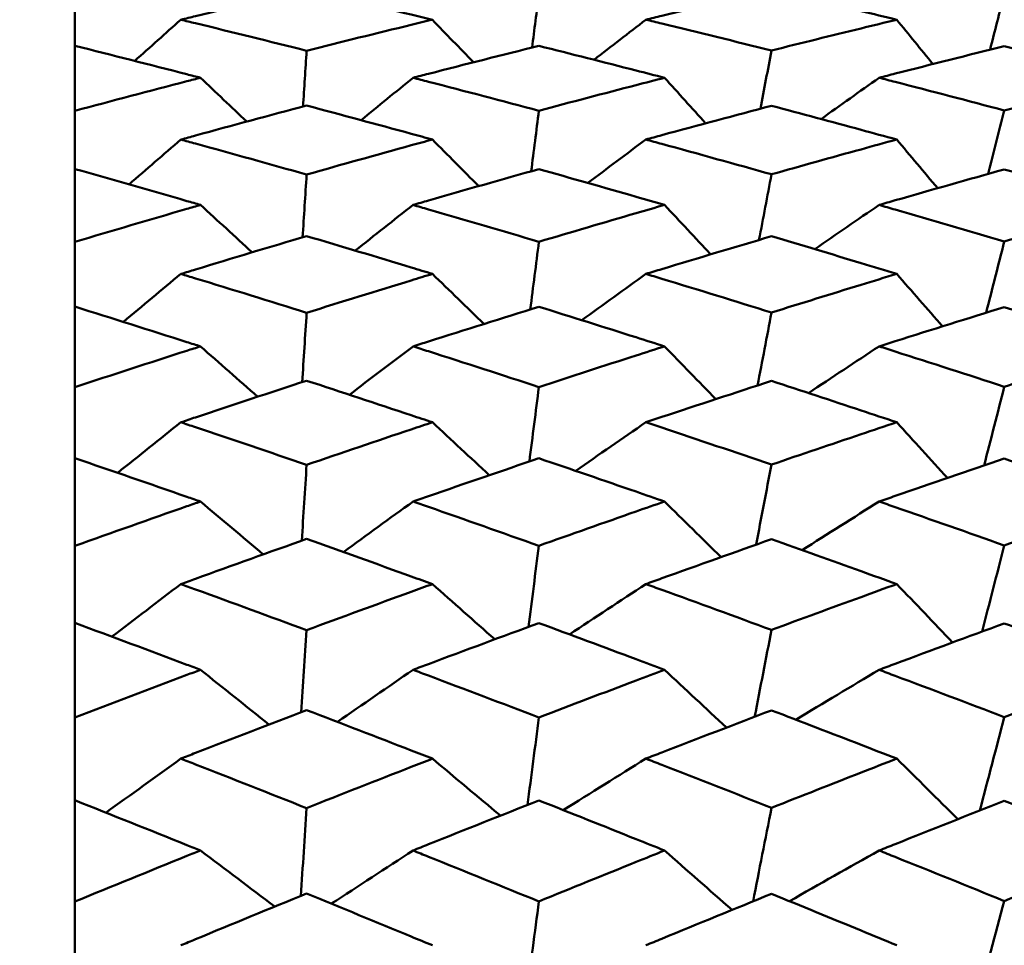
# Model space of a CAD drawing. Header units: millimetres. Extents: x 188 to 1913, y 148 to 2839.
# Tile 66 of 211: x 512.33 to 517.01, y 398.05 to 402.45. Entities that reach past the tile are written whole.
import ezdxf

# ---------------------------------------------------------------- set-up
doc = ezdxf.new("R2010")
doc.units = ezdxf.units.MM
doc.header["$LTSCALE"] = 10
doc.layers.add('Widoczne (ISO)', color=7, linetype='Continuous', lineweight=50)

msp = doc.modelspace()

# ---------------------------------------------------------------- linework, layer by layer
at = {"layer": 'Widoczne (ISO)'}
for p, q in [((512.5895, 402.3297), (512.5895, 402.5745)), ((512.5895, 402.3297), (512.5895, 402.0202)), ((512.5895, 401.7432), (512.5895, 402.0202)), ((512.5895, 401.7432), (512.5895, 401.3963)), ((512.5895, 401.0882), (512.5895, 401.3963)), ((512.5895, 401.0882), (512.5895, 400.7051)), ((512.5895, 400.3671), (512.5895, 400.7051)), ((512.5895, 400.3671), (512.5895, 399.9493)), ((512.5895, 399.5828), (512.5895, 399.9493)), ((512.5895, 399.5828), (512.5895, 399.1321)), ((512.5895, 398.7385), (512.5895, 399.1321)), ((512.5895, 398.7385), (512.5895, 398.2565)), ((512.5895, 397.8374), (512.5895, 398.2565))]:
    msp.add_line(p, q, dxfattribs=at)
msp.add_circle((483.5571, 384.3574), 50, dxfattribs=at)
for points, knots in [([(513.6921, 402.5963), (513.5158, 402.5552), (513.3396, 402.5134), (513.1402, 402.4652), (513.1169, 402.4596), (513.0937, 402.454)], [0.00523804, 0.00523804, 0.00523804, 0.00523804, 0.06606705, 0.06606705, 0.07409033, 0.07409033, 0.07409033, 0.07409033]), ([(514.2903, 402.454), (514.2569, 402.4621), (514.2235, 402.4701), (514.024, 402.5182), (513.8581, 402.5576), (513.6921, 402.5963)], [0.04993807, 0.04993807, 0.04993807, 0.04993807, 0.0614821, 0.0614821, 0.11877783, 0.11877783, 0.11877783, 0.11877783]), ([(515.904, 402.5956), (515.73, 402.5551), (515.556, 402.514), (515.3567, 402.4662), (515.3314, 402.4601), (515.306, 402.454)], [0.01556037, 0.01556037, 0.01556037, 0.01556037, 0.07555527, 0.07555527, 0.08428623, 0.08428623, 0.08428623, 0.08428623]), ([(516.4996, 402.454), (516.4431, 402.4676), (516.3866, 402.4812), (516.1881, 402.5288), (516.046, 402.5624), (515.904, 402.5956)], [0.04208868, 0.04208868, 0.04208868, 0.04208868, 0.06158988, 0.06158988, 0.11059803, 0.11059803, 0.11059803, 0.11059803]), ([(513.0937, 402.454), (513.1169, 402.4483), (513.1401, 402.4427), (513.3396, 402.3941), (513.5158, 402.3505), (513.6921, 402.3063)], [0.05804162, 0.05804162, 0.05804162, 0.05804162, 0.06605559, 0.06605559, 0.12689392, 0.12689392, 0.12689392, 0.12689392]), ([(513.6921, 402.3063), (513.858, 402.348), (514.024, 402.3891), (514.2234, 402.4377), (514.2569, 402.4458), (514.2903, 402.454)], [0.00418374, 0.00418374, 0.00418374, 0.00418374, 0.06147247, 0.06147247, 0.07302352, 0.07302352, 0.07302352, 0.07302352]), ([(515.306, 402.454), (515.3313, 402.4479), (515.3566, 402.4417), (515.5559, 402.3934), (515.73, 402.3506), (515.904, 402.3072)], [0.06686277, 0.06686277, 0.06686277, 0.06686277, 0.07557848, 0.07557848, 0.13558897, 0.13558897, 0.13558897, 0.13558897]), ([(515.904, 402.3072), (516.046, 402.3428), (516.188, 402.3779), (516.3865, 402.4265), (516.443, 402.4403), (516.4996, 402.454)], [0.01259731, 0.01259731, 0.01259731, 0.01259731, 0.06159863, 0.06159863, 0.08110666, 0.08110666, 0.08110666, 0.08110666]), ([(513.1871, 402.1775), (513.1656, 402.1831), (513.144, 402.1887), (512.9448, 402.24), (512.7671, 402.2852), (512.5895, 402.3297)], [0.05393723, 0.05393723, 0.05393723, 0.05393723, 0.06137399, 0.06137399, 0.12273355, 0.12273355, 0.12273355, 0.12273355]), ([(514.7973, 402.3293), (514.6221, 402.2857), (514.447, 402.2414), (514.2474, 402.1902), (514.2229, 402.1839), (514.1984, 402.1775)], [0.01044349, 0.01044349, 0.01044349, 0.01044349, 0.07085106, 0.07085106, 0.07930241, 0.07930241, 0.07930241, 0.07930241]), ([(515.3948, 402.1775), (515.3497, 402.1892), (515.3046, 402.2008), (515.1054, 402.2518), (514.9513, 402.2908), (514.7973, 402.3293)], [0.04598621, 0.04598621, 0.04598621, 0.04598621, 0.06155279, 0.06155279, 0.11473062, 0.11473062, 0.11473062, 0.11473062]), ([(517.0116, 402.328), (516.8386, 402.2851), (516.6656, 402.2415), (516.467, 402.1907), (516.4414, 402.1841), (516.4158, 402.1775)], [0.02053386, 0.02053386, 0.02053386, 0.02053386, 0.08016461, 0.08016461, 0.08898694, 0.08898694, 0.08898694, 0.08898694]), ([(517.6037, 402.1775), (517.5361, 402.195), (517.4684, 402.2124), (517.271, 402.2628), (517.1413, 402.2956), (517.0116, 402.328)], [0.03825175, 0.03825175, 0.03825175, 0.03825175, 0.06160817, 0.06160817, 0.10638617, 0.10638617, 0.10638617, 0.10638617]), ([(512.5895, 402.0202), (512.7671, 402.0678), (512.9448, 402.1146), (513.144, 402.1664), (513.1655, 402.172), (513.1871, 402.1775)], [0, 0, 0, 0, 0.06135239, 0.06135239, 0.06879633, 0.06879633, 0.06879633, 0.06879633]), ([(514.1984, 402.1775), (514.2228, 402.1712), (514.2473, 402.1649), (514.4469, 402.1132), (514.6221, 402.0673), (514.7973, 402.0207)], [0.06241522, 0.06241522, 0.06241522, 0.06241522, 0.0708546, 0.0708546, 0.13127416, 0.13127416, 0.13127416, 0.13127416]), ([(514.7973, 402.0207), (514.9513, 402.0618), (515.1054, 402.1024), (515.3046, 402.1542), (515.3497, 402.1659), (515.3948, 402.1775)], [0.00838421, 0.00838421, 0.00838421, 0.00838421, 0.06155515, 0.06155515, 0.07712864, 0.07712864, 0.07712864, 0.07712864]), ([(516.4158, 402.1775), (516.4413, 402.171), (516.4668, 402.1644), (516.6654, 402.1132), (516.8385, 402.0679), (517.0116, 402.022)], [0.07138254, 0.07138254, 0.07138254, 0.07138254, 0.08018544, 0.08018544, 0.13983561, 0.13983561, 0.13983561, 0.13983561]), ([(517.0116, 402.022), (517.1413, 402.0566), (517.271, 402.0909), (517.4684, 402.1425), (517.5361, 402.16), (517.6037, 402.1775)], [0.01681985, 0.01681985, 0.01681985, 0.01681985, 0.06159108, 0.06159108, 0.08495433, 0.08495433, 0.08495433, 0.08495433]), ([(513.6921, 402.0451), (513.5158, 401.9983), (513.3396, 401.9508), (513.1402, 401.8963), (513.1169, 401.8899), (513.0937, 401.8835)], [0.00523804, 0.00523804, 0.00523804, 0.00523804, 0.06606705, 0.06606705, 0.07409033, 0.07409033, 0.07409033, 0.07409033]), ([(514.2903, 401.8835), (514.2569, 401.8927), (514.2235, 401.9019), (514.024, 401.9563), (513.8581, 402.001), (513.6921, 402.0451)], [0.04993807, 0.04993807, 0.04993807, 0.04993807, 0.0614821, 0.0614821, 0.11877783, 0.11877783, 0.11877783, 0.11877783]), ([(515.904, 402.0442), (515.73, 401.9982), (515.556, 401.9515), (515.3567, 401.8974), (515.3314, 401.8905), (515.306, 401.8835)], [0.01556037, 0.01556037, 0.01556037, 0.01556037, 0.07555527, 0.07555527, 0.08428623, 0.08428623, 0.08428623, 0.08428623]), ([(516.4996, 401.8835), (516.4431, 401.899), (516.3866, 401.9144), (516.1881, 401.9684), (516.046, 402.0065), (515.904, 402.0442)], [0.04208868, 0.04208868, 0.04208868, 0.04208868, 0.06158988, 0.06158988, 0.11059803, 0.11059803, 0.11059803, 0.11059803]), ([(513.0937, 401.8835), (513.1169, 401.8772), (513.1401, 401.8708), (513.3396, 401.8159), (513.5158, 401.7667), (513.6921, 401.7169)], [0.05804162, 0.05804162, 0.05804162, 0.05804162, 0.06605559, 0.06605559, 0.12689392, 0.12689392, 0.12689392, 0.12689392]), ([(513.6921, 401.7169), (513.858, 401.7639), (514.024, 401.8102), (514.2234, 401.8652), (514.2569, 401.8744), (514.2903, 401.8835)], [0.00418374, 0.00418374, 0.00418374, 0.00418374, 0.06147247, 0.06147247, 0.07302352, 0.07302352, 0.07302352, 0.07302352]), ([(515.306, 401.8835), (515.3313, 401.8766), (515.3566, 401.8697), (515.5559, 401.8151), (515.73, 401.7668), (515.904, 401.7179)], [0.06686277, 0.06686277, 0.06686277, 0.06686277, 0.07557848, 0.07557848, 0.13558897, 0.13558897, 0.13558897, 0.13558897]), ([(515.904, 401.7179), (516.046, 401.758), (516.188, 401.7976), (516.3865, 401.8525), (516.443, 401.8681), (516.4996, 401.8835)], [0.01259731, 0.01259731, 0.01259731, 0.01259731, 0.06159863, 0.06159863, 0.08110666, 0.08110666, 0.08110666, 0.08110666]), ([(513.1871, 401.5723), (513.1656, 401.5785), (513.144, 401.5847), (512.9448, 401.6424), (512.7671, 401.6931), (512.5895, 401.7432)], [0.05393723, 0.05393723, 0.05393723, 0.05393723, 0.06137399, 0.06137399, 0.12273355, 0.12273355, 0.12273355, 0.12273355]), ([(514.7973, 401.7428), (514.6221, 401.6937), (514.447, 401.6439), (514.2474, 401.5864), (514.2229, 401.5793), (514.1984, 401.5723)], [0.01044349, 0.01044349, 0.01044349, 0.01044349, 0.07085106, 0.07085106, 0.07930241, 0.07930241, 0.07930241, 0.07930241]), ([(515.3948, 401.5723), (515.3497, 401.5853), (515.3046, 401.5983), (515.1054, 401.6556), (514.9513, 401.6994), (514.7973, 401.7428)], [0.04598621, 0.04598621, 0.04598621, 0.04598621, 0.06155279, 0.06155279, 0.11473062, 0.11473062, 0.11473062, 0.11473062]), ([(517.0116, 401.7414), (516.8386, 401.693), (516.6656, 401.644), (516.467, 401.587), (516.4414, 401.5796), (516.4158, 401.5723)], [0.02053386, 0.02053386, 0.02053386, 0.02053386, 0.08016461, 0.08016461, 0.08898694, 0.08898694, 0.08898694, 0.08898694]), ([(517.6037, 401.5723), (517.5361, 401.5919), (517.4684, 401.6114), (517.271, 401.668), (517.1413, 401.7049), (517.0116, 401.7414)], [0.03825175, 0.03825175, 0.03825175, 0.03825175, 0.06160817, 0.06160817, 0.10638617, 0.10638617, 0.10638617, 0.10638617]), ([(512.5895, 401.3963), (512.7671, 401.4493), (512.9448, 401.5017), (513.144, 401.5597), (513.1655, 401.566), (513.1871, 401.5723)], [0, 0, 0, 0, 0.06135239, 0.06135239, 0.06879633, 0.06879633, 0.06879633, 0.06879633]), ([(514.1984, 401.5723), (514.2228, 401.5652), (514.2473, 401.5581), (514.4469, 401.5002), (514.6221, 401.4488), (514.7973, 401.3968)], [0.06241522, 0.06241522, 0.06241522, 0.06241522, 0.0708546, 0.0708546, 0.13127416, 0.13127416, 0.13127416, 0.13127416]), ([(514.7973, 401.3968), (514.9513, 401.4426), (515.1054, 401.488), (515.3046, 401.5461), (515.3497, 401.5592), (515.3948, 401.5723)], [0.00838421, 0.00838421, 0.00838421, 0.00838421, 0.06155515, 0.06155515, 0.07712864, 0.07712864, 0.07712864, 0.07712864]), ([(516.4158, 401.5723), (516.4413, 401.5649), (516.4668, 401.5575), (516.6654, 401.5001), (516.8385, 401.4495), (517.0116, 401.3983)], [0.07138254, 0.07138254, 0.07138254, 0.07138254, 0.08018544, 0.08018544, 0.13983561, 0.13983561, 0.13983561, 0.13983561]), ([(517.0116, 401.3983), (517.1413, 401.4369), (517.271, 401.4752), (517.4684, 401.5329), (517.5361, 401.5526), (517.6037, 401.5723)], [0.01681985, 0.01681985, 0.01681985, 0.01681985, 0.06159108, 0.06159108, 0.08495433, 0.08495433, 0.08495433, 0.08495433]), ([(513.6921, 401.424), (513.5158, 401.3717), (513.3396, 401.3188), (513.1402, 401.2581), (513.1169, 401.2511), (513.0937, 401.244)], [0.00523804, 0.00523804, 0.00523804, 0.00523804, 0.06606705, 0.06606705, 0.07409033, 0.07409033, 0.07409033, 0.07409033]), ([(514.2903, 401.244), (514.2569, 401.2542), (514.2235, 401.2643), (514.024, 401.3249), (513.8581, 401.3747), (513.6921, 401.424)], [0.04993807, 0.04993807, 0.04993807, 0.04993807, 0.0614821, 0.0614821, 0.11877783, 0.11877783, 0.11877783, 0.11877783]), ([(515.904, 401.423), (515.73, 401.3716), (515.556, 401.3196), (515.3567, 401.2593), (515.3314, 401.2517), (515.306, 401.244)], [0.01556037, 0.01556037, 0.01556037, 0.01556037, 0.07555527, 0.07555527, 0.08428623, 0.08428623, 0.08428623, 0.08428623]), ([(516.4996, 401.244), (516.4431, 401.2612), (516.3866, 401.2783), (516.1881, 401.3384), (516.046, 401.3809), (515.904, 401.423)], [0.04208868, 0.04208868, 0.04208868, 0.04208868, 0.06158988, 0.06158988, 0.11059803, 0.11059803, 0.11059803, 0.11059803]), ([(513.0937, 401.244), (513.1169, 401.2369), (513.1401, 401.2298), (513.3396, 401.1687), (513.5158, 401.1142), (513.6921, 401.059)], [0.05804162, 0.05804162, 0.05804162, 0.05804162, 0.06605559, 0.06605559, 0.12689392, 0.12689392, 0.12689392, 0.12689392]), ([(513.6921, 401.059), (513.858, 401.111), (514.024, 401.1624), (514.2234, 401.2235), (514.2569, 401.2338), (514.2903, 401.244)], [0.00418374, 0.00418374, 0.00418374, 0.00418374, 0.06147247, 0.06147247, 0.07302352, 0.07302352, 0.07302352, 0.07302352]), ([(515.306, 401.244), (515.3313, 401.2363), (515.3566, 401.2286), (515.5559, 401.1679), (515.73, 401.1143), (515.904, 401.0601)], [0.06686277, 0.06686277, 0.06686277, 0.06686277, 0.07557848, 0.07557848, 0.13558897, 0.13558897, 0.13558897, 0.13558897]), ([(515.904, 401.0601), (516.046, 401.1045), (516.188, 401.1485), (516.3865, 401.2094), (516.443, 401.2267), (516.4996, 401.244)], [0.01259731, 0.01259731, 0.01259731, 0.01259731, 0.06159863, 0.06159863, 0.08110666, 0.08110666, 0.08110666, 0.08110666]), ([(513.1871, 400.899), (513.1656, 400.9059), (513.144, 400.9128), (512.9448, 400.9765), (512.7671, 401.0326), (512.5895, 401.0882)], [0.05393723, 0.05393723, 0.05393723, 0.05393723, 0.06137399, 0.06137399, 0.12273355, 0.12273355, 0.12273355, 0.12273355]), ([(514.7973, 401.0877), (514.6221, 401.0332), (514.447, 400.9782), (514.2474, 400.9146), (514.2229, 400.9068), (514.1984, 400.899)], [0.01044349, 0.01044349, 0.01044349, 0.01044349, 0.07085106, 0.07085106, 0.07930241, 0.07930241, 0.07930241, 0.07930241]), ([(515.3948, 400.899), (515.3497, 400.9134), (515.3046, 400.9278), (515.1054, 400.9911), (514.9513, 401.0396), (514.7973, 401.0877)], [0.04598621, 0.04598621, 0.04598621, 0.04598621, 0.06155279, 0.06155279, 0.11473062, 0.11473062, 0.11473062, 0.11473062]), ([(517.0116, 401.0861), (516.8386, 401.0325), (516.6656, 400.9782), (516.467, 400.9153), (516.4414, 400.9072), (516.4158, 400.899)], [0.02053386, 0.02053386, 0.02053386, 0.02053386, 0.08016461, 0.08016461, 0.08898694, 0.08898694, 0.08898694, 0.08898694]), ([(517.6037, 400.899), (517.5361, 400.9207), (517.4684, 400.9422), (517.271, 401.0048), (517.1413, 401.0456), (517.0116, 401.0861)], [0.03825175, 0.03825175, 0.03825175, 0.03825175, 0.06160817, 0.06160817, 0.10638617, 0.10638617, 0.10638617, 0.10638617]), ([(512.5895, 400.7051), (512.7671, 400.7634), (512.9448, 400.8212), (513.144, 400.8852), (513.1655, 400.8921), (513.1871, 400.899)], [0, 0, 0, 0, 0.06135239, 0.06135239, 0.06879633, 0.06879633, 0.06879633, 0.06879633]), ([(514.1984, 400.899), (514.2228, 400.8912), (514.2473, 400.8834), (514.4469, 400.8195), (514.6221, 400.7628), (514.7973, 400.7056)], [0.06241522, 0.06241522, 0.06241522, 0.06241522, 0.0708546, 0.0708546, 0.13127416, 0.13127416, 0.13127416, 0.13127416]), ([(514.7973, 400.7056), (514.9513, 400.7561), (515.1054, 400.8061), (515.3046, 400.8701), (515.3497, 400.8846), (515.3948, 400.899)], [0.00838421, 0.00838421, 0.00838421, 0.00838421, 0.06155515, 0.06155515, 0.07712864, 0.07712864, 0.07712864, 0.07712864]), ([(516.4158, 400.899), (516.4413, 400.8909), (516.4668, 400.8828), (516.6654, 400.8194), (516.8385, 400.7636), (517.0116, 400.7072)], [0.07138254, 0.07138254, 0.07138254, 0.07138254, 0.08018544, 0.08018544, 0.13983561, 0.13983561, 0.13983561, 0.13983561]), ([(517.0116, 400.7072), (517.1413, 400.7498), (517.271, 400.7919), (517.4684, 400.8556), (517.5361, 400.8774), (517.6037, 400.899)], [0.01681985, 0.01681985, 0.01681985, 0.01681985, 0.06159108, 0.06159108, 0.08495433, 0.08495433, 0.08495433, 0.08495433]), ([(513.6921, 400.7356), (513.5158, 400.6781), (513.3396, 400.6199), (513.1402, 400.5533), (513.1169, 400.5455), (513.0937, 400.5377)], [0.00523804, 0.00523804, 0.00523804, 0.00523804, 0.06606705, 0.06606705, 0.07409033, 0.07409033, 0.07409033, 0.07409033]), ([(514.2903, 400.5377), (514.2569, 400.5489), (514.2235, 400.5601), (514.024, 400.6266), (513.8581, 400.6813), (513.6921, 400.7356)], [0.04993807, 0.04993807, 0.04993807, 0.04993807, 0.0614821, 0.0614821, 0.11877783, 0.11877783, 0.11877783, 0.11877783]), ([(515.904, 400.7345), (515.73, 400.678), (515.556, 400.6208), (515.3567, 400.5546), (515.3314, 400.5462), (515.306, 400.5377)], [0.01556037, 0.01556037, 0.01556037, 0.01556037, 0.07555527, 0.07555527, 0.08428623, 0.08428623, 0.08428623, 0.08428623]), ([(516.4996, 400.5377), (516.4431, 400.5566), (516.3866, 400.5755), (516.1881, 400.6414), (516.046, 400.6881), (515.904, 400.7345)], [0.04208868, 0.04208868, 0.04208868, 0.04208868, 0.06158988, 0.06158988, 0.11059803, 0.11059803, 0.11059803, 0.11059803]), ([(513.0937, 400.5377), (513.1169, 400.53), (513.1401, 400.5222), (513.3396, 400.4552), (513.5158, 400.3955), (513.6921, 400.3352)], [0.05804162, 0.05804162, 0.05804162, 0.05804162, 0.06605559, 0.06605559, 0.12689392, 0.12689392, 0.12689392, 0.12689392]), ([(513.6921, 400.3352), (513.858, 400.3921), (514.024, 400.4484), (514.2234, 400.5153), (514.2569, 400.5266), (514.2903, 400.5377)], [0.00418374, 0.00418374, 0.00418374, 0.00418374, 0.06147247, 0.06147247, 0.07302352, 0.07302352, 0.07302352, 0.07302352]), ([(515.306, 400.5377), (515.3313, 400.5293), (515.3566, 400.5209), (515.5559, 400.4543), (515.73, 400.3956), (515.904, 400.3364)], [0.06686277, 0.06686277, 0.06686277, 0.06686277, 0.07557848, 0.07557848, 0.13558897, 0.13558897, 0.13558897, 0.13558897]), ([(515.904, 400.3364), (516.046, 400.3849), (516.188, 400.4331), (516.3865, 400.4999), (516.443, 400.5189), (516.4996, 400.5377)], [0.01259731, 0.01259731, 0.01259731, 0.01259731, 0.06159863, 0.06159863, 0.08110666, 0.08110666, 0.08110666, 0.08110666]), ([(513.1871, 400.1605), (513.1656, 400.168), (513.144, 400.1755), (512.9448, 400.245), (512.7671, 400.3063), (512.5895, 400.3671)], [0.05393723, 0.05393723, 0.05393723, 0.05393723, 0.06137399, 0.06137399, 0.12273355, 0.12273355, 0.12273355, 0.12273355]), ([(514.7973, 400.3665), (514.6221, 400.307), (514.447, 400.2468), (514.2474, 400.1776), (514.2229, 400.169), (514.1984, 400.1605)], [0.01044349, 0.01044349, 0.01044349, 0.01044349, 0.07085106, 0.07085106, 0.07930241, 0.07930241, 0.07930241, 0.07930241]), ([(515.3948, 400.1605), (515.3497, 400.1762), (515.3046, 400.1919), (515.1054, 400.261), (514.9513, 400.314), (514.7973, 400.3665)], [0.04598621, 0.04598621, 0.04598621, 0.04598621, 0.06155279, 0.06155279, 0.11473062, 0.11473062, 0.11473062, 0.11473062]), ([(517.0116, 400.3648), (516.8386, 400.3062), (516.6656, 400.2469), (516.467, 400.1782), (516.4414, 400.1694), (516.4158, 400.1605)], [0.02053386, 0.02053386, 0.02053386, 0.02053386, 0.08016461, 0.08016461, 0.08898694, 0.08898694, 0.08898694, 0.08898694]), ([(517.6037, 400.1605), (517.5361, 400.1841), (517.4684, 400.2076), (517.271, 400.276), (517.1413, 400.3206), (517.0116, 400.3648)], [0.03825175, 0.03825175, 0.03825175, 0.03825175, 0.06160817, 0.06160817, 0.10638617, 0.10638617, 0.10638617, 0.10638617]), ([(512.5895, 399.9493), (512.7671, 400.0128), (512.9448, 400.0757), (513.144, 400.1454), (513.1655, 400.153), (513.1871, 400.1605)], [0, 0, 0, 0, 0.06135239, 0.06135239, 0.06879633, 0.06879633, 0.06879633, 0.06879633]), ([(514.1984, 400.1605), (514.2228, 400.152), (514.2473, 400.1435), (514.4469, 400.0738), (514.6221, 400.0121), (514.7973, 399.9499)], [0.06241522, 0.06241522, 0.06241522, 0.06241522, 0.0708546, 0.0708546, 0.13127416, 0.13127416, 0.13127416, 0.13127416]), ([(514.7973, 399.9499), (514.9513, 400.0048), (515.1054, 400.0592), (515.3046, 400.129), (515.3497, 400.1448), (515.3948, 400.1605)], [0.00838421, 0.00838421, 0.00838421, 0.00838421, 0.06155515, 0.06155515, 0.07712864, 0.07712864, 0.07712864, 0.07712864]), ([(516.4158, 400.1605), (516.4413, 400.1517), (516.4668, 400.1428), (516.6654, 400.0737), (516.8385, 400.013), (517.0116, 399.9517)], [0.07138254, 0.07138254, 0.07138254, 0.07138254, 0.08018544, 0.08018544, 0.13983561, 0.13983561, 0.13983561, 0.13983561]), ([(517.0116, 399.9517), (517.1413, 399.9979), (517.271, 400.0438), (517.4684, 400.1132), (517.5361, 400.1369), (517.6037, 400.1605)], [0.01681985, 0.01681985, 0.01681985, 0.01681985, 0.06159108, 0.06159108, 0.08495433, 0.08495433, 0.08495433, 0.08495433]), ([(513.6921, 399.9825), (513.5158, 399.92), (513.3396, 399.8568), (513.1402, 399.7845), (513.1169, 399.7761), (513.0937, 399.7677)], [0.00523804, 0.00523804, 0.00523804, 0.00523804, 0.06606705, 0.06606705, 0.07409033, 0.07409033, 0.07409033, 0.07409033]), ([(514.2903, 399.7677), (514.2569, 399.7798), (514.2235, 399.7919), (514.024, 399.864), (513.8581, 399.9235), (513.6921, 399.9825)], [0.04993807, 0.04993807, 0.04993807, 0.04993807, 0.0614821, 0.0614821, 0.11877783, 0.11877783, 0.11877783, 0.11877783]), ([(515.904, 399.9814), (515.73, 399.9198), (515.556, 399.8577), (515.3567, 399.786), (515.3314, 399.7768), (515.306, 399.7677)], [0.01556037, 0.01556037, 0.01556037, 0.01556037, 0.07555527, 0.07555527, 0.08428623, 0.08428623, 0.08428623, 0.08428623]), ([(516.4996, 399.7677), (516.4431, 399.7882), (516.3866, 399.8086), (516.1881, 399.8801), (516.046, 399.9309), (515.904, 399.9814)], [0.04208868, 0.04208868, 0.04208868, 0.04208868, 0.06158988, 0.06158988, 0.11059803, 0.11059803, 0.11059803, 0.11059803]), ([(513.0937, 399.7677), (513.1169, 399.7592), (513.1401, 399.7508), (513.3396, 399.6782), (513.5158, 399.6136), (513.6921, 399.5483)], [0.05804162, 0.05804162, 0.05804162, 0.05804162, 0.06605559, 0.06605559, 0.12689392, 0.12689392, 0.12689392, 0.12689392]), ([(513.6921, 399.5483), (513.858, 399.6098), (514.024, 399.6708), (514.2234, 399.7434), (514.2569, 399.7555), (514.2903, 399.7677)], [0.00418374, 0.00418374, 0.00418374, 0.00418374, 0.06147247, 0.06147247, 0.07302352, 0.07302352, 0.07302352, 0.07302352]), ([(515.306, 399.7677), (515.3313, 399.7585), (515.3566, 399.7494), (515.5559, 399.6772), (515.73, 399.6137), (515.904, 399.5496)], [0.06686277, 0.06686277, 0.06686277, 0.06686277, 0.07557848, 0.07557848, 0.13558897, 0.13558897, 0.13558897, 0.13558897]), ([(515.904, 399.5496), (516.046, 399.6021), (516.188, 399.6542), (516.3865, 399.7266), (516.443, 399.7472), (516.4996, 399.7677)], [0.01259731, 0.01259731, 0.01259731, 0.01259731, 0.06159863, 0.06159863, 0.08110666, 0.08110666, 0.08110666, 0.08110666]), ([(513.1871, 399.3596), (513.1656, 399.3677), (513.144, 399.3759), (512.9448, 399.4508), (512.7671, 399.5171), (512.5895, 399.5828)], [0.05393723, 0.05393723, 0.05393723, 0.05393723, 0.06137399, 0.06137399, 0.12273355, 0.12273355, 0.12273355, 0.12273355]), ([(514.7973, 399.5822), (514.6221, 399.5178), (514.447, 399.4528), (514.2474, 399.378), (514.2229, 399.3688), (514.1984, 399.3596)], [0.01044349, 0.01044349, 0.01044349, 0.01044349, 0.07085106, 0.07085106, 0.07930241, 0.07930241, 0.07930241, 0.07930241]), ([(515.3948, 399.3596), (515.3497, 399.3766), (515.3046, 399.3935), (515.1054, 399.4681), (514.9513, 399.5254), (514.7973, 399.5822)], [0.04598621, 0.04598621, 0.04598621, 0.04598621, 0.06155279, 0.06155279, 0.11473062, 0.11473062, 0.11473062, 0.11473062]), ([(517.0116, 399.5804), (516.8386, 399.5169), (516.6656, 399.4529), (516.467, 399.3788), (516.4414, 399.3692), (516.4158, 399.3596)], [0.02053386, 0.02053386, 0.02053386, 0.02053386, 0.08016461, 0.08016461, 0.08898694, 0.08898694, 0.08898694, 0.08898694]), ([(517.6037, 399.3596), (517.5361, 399.3851), (517.4684, 399.4105), (517.271, 399.4843), (517.1413, 399.5325), (517.0116, 399.5804)], [0.03825175, 0.03825175, 0.03825175, 0.03825175, 0.06160817, 0.06160817, 0.10638617, 0.10638617, 0.10638617, 0.10638617]), ([(512.5895, 399.1321), (512.7671, 399.2004), (512.9448, 399.2681), (513.144, 399.3434), (513.1655, 399.3515), (513.1871, 399.3596)], [0, 0, 0, 0, 0.06135239, 0.06135239, 0.06879633, 0.06879633, 0.06879633, 0.06879633]), ([(514.1984, 399.3596), (514.2228, 399.3504), (514.2473, 399.3412), (514.4469, 399.2661), (514.6221, 399.1997), (514.7973, 399.1327)], [0.06241522, 0.06241522, 0.06241522, 0.06241522, 0.0708546, 0.0708546, 0.13127416, 0.13127416, 0.13127416, 0.13127416]), ([(514.7973, 399.1327), (514.9513, 399.1918), (515.1054, 399.2504), (515.3046, 399.3257), (515.3497, 399.3427), (515.3948, 399.3596)], [0.00838421, 0.00838421, 0.00838421, 0.00838421, 0.06155515, 0.06155515, 0.07712864, 0.07712864, 0.07712864, 0.07712864]), ([(516.4158, 399.3596), (516.4413, 399.3501), (516.4668, 399.3405), (516.6654, 399.266), (516.8385, 399.2006), (517.0116, 399.1346)], [0.07138254, 0.07138254, 0.07138254, 0.07138254, 0.08018544, 0.08018544, 0.13983561, 0.13983561, 0.13983561, 0.13983561]), ([(517.0116, 399.1346), (517.1413, 399.1844), (517.271, 399.2338), (517.4684, 399.3086), (517.5361, 399.3341), (517.6037, 399.3596)], [0.01681985, 0.01681985, 0.01681985, 0.01681985, 0.06159108, 0.06159108, 0.08495433, 0.08495433, 0.08495433, 0.08495433]), ([(513.6921, 399.1678), (513.5158, 399.1004), (513.3396, 399.0325), (513.1402, 398.9549), (513.1169, 398.9458), (513.0937, 398.9368)], [0.00523804, 0.00523804, 0.00523804, 0.00523804, 0.06606705, 0.06606705, 0.07409033, 0.07409033, 0.07409033, 0.07409033]), ([(514.2903, 398.9368), (514.2569, 398.9498), (514.2235, 398.9628), (514.024, 399.0403), (513.8581, 399.1043), (513.6921, 399.1678)], [0.04993807, 0.04993807, 0.04993807, 0.04993807, 0.0614821, 0.0614821, 0.11877783, 0.11877783, 0.11877783, 0.11877783]), ([(515.904, 399.1665), (515.73, 399.1003), (515.556, 399.0335), (515.3567, 398.9564), (515.3314, 398.9466), (515.306, 398.9368)], [0.01556037, 0.01556037, 0.01556037, 0.01556037, 0.07555527, 0.07555527, 0.08428623, 0.08428623, 0.08428623, 0.08428623]), ([(516.4996, 398.9368), (516.4431, 398.9588), (516.3866, 398.9807), (516.1881, 399.0576), (516.046, 399.1123), (515.904, 399.1665)], [0.04208868, 0.04208868, 0.04208868, 0.04208868, 0.06158988, 0.06158988, 0.11059803, 0.11059803, 0.11059803, 0.11059803]), ([(513.0937, 398.9368), (513.1169, 398.9277), (513.1401, 398.9187), (513.3396, 398.8407), (513.5158, 398.7714), (513.6921, 398.7015)], [0.05804162, 0.05804162, 0.05804162, 0.05804162, 0.06605559, 0.06605559, 0.12689392, 0.12689392, 0.12689392, 0.12689392]), ([(513.6921, 398.7015), (513.858, 398.7674), (514.024, 398.8327), (514.2234, 398.9107), (514.2569, 398.9237), (514.2903, 398.9368)], [0.00418374, 0.00418374, 0.00418374, 0.00418374, 0.06147247, 0.06147247, 0.07302352, 0.07302352, 0.07302352, 0.07302352]), ([(515.306, 398.9368), (515.3313, 398.927), (515.3566, 398.9172), (515.5559, 398.8397), (515.73, 398.7715), (515.904, 398.7028)], [0.06686277, 0.06686277, 0.06686277, 0.06686277, 0.07557848, 0.07557848, 0.13558897, 0.13558897, 0.13558897, 0.13558897]), ([(515.904, 398.7028), (516.046, 398.7591), (516.188, 398.815), (516.3865, 398.8927), (516.443, 398.9148), (516.4996, 398.9368)], [0.01259731, 0.01259731, 0.01259731, 0.01259731, 0.06159863, 0.06159863, 0.08110666, 0.08110666, 0.08110666, 0.08110666]), ([(501.2711, 398.8847), (501.8113, 398.2458), (502.428, 397.6678), (503.8144, 396.6336), (504.5841, 396.1774), (506.2766, 395.3868), (507.1994, 395.0524), (509.1979, 394.5054), (510.2737, 394.2927), (511.8055, 394.091), (512.1934, 394.0476), (512.5895, 394.0109)], [1, 1, 1, 1, 1.1906229, 1.1906229, 1.3812459, 1.3812459, 1.5718688, 1.5718688, 1.7624917, 1.7624917, 1.8252774, 1.8252774, 1.8252774, 1.8252774]), ([(513.1871, 398.4995), (513.1656, 398.5082), (513.144, 398.5169), (512.9448, 398.5971), (512.7671, 398.668), (512.5895, 398.7385)], [0.05393723, 0.05393723, 0.05393723, 0.05393723, 0.06137399, 0.06137399, 0.12273355, 0.12273355, 0.12273355, 0.12273355]), ([(514.7973, 398.7378), (514.6221, 398.6688), (514.447, 398.5992), (514.2474, 398.5192), (514.2229, 398.5094), (514.1984, 398.4995)], [0.01044349, 0.01044349, 0.01044349, 0.01044349, 0.07085106, 0.07085106, 0.07930241, 0.07930241, 0.07930241, 0.07930241]), ([(515.3948, 398.4995), (515.3497, 398.5177), (515.3046, 398.5358), (515.1054, 398.6156), (514.9513, 398.6769), (514.7973, 398.7378)], [0.04598621, 0.04598621, 0.04598621, 0.04598621, 0.06155279, 0.06155279, 0.11473062, 0.11473062, 0.11473062, 0.11473062]), ([(517.0116, 398.7358), (516.8386, 398.6678), (516.6656, 398.5993), (516.467, 398.52), (516.4414, 398.5098), (516.4158, 398.4995)], [0.02053386, 0.02053386, 0.02053386, 0.02053386, 0.08016461, 0.08016461, 0.08898694, 0.08898694, 0.08898694, 0.08898694]), ([(517.6037, 398.4995), (517.5361, 398.5268), (517.4684, 398.5539), (517.271, 398.6329), (517.1413, 398.6845), (517.0116, 398.7358)], [0.03825175, 0.03825175, 0.03825175, 0.03825175, 0.06160817, 0.06160817, 0.10638617, 0.10638617, 0.10638617, 0.10638617]), ([(512.5895, 398.2565), (512.7671, 398.3294), (512.9448, 398.4017), (513.144, 398.4822), (513.1655, 398.4909), (513.1871, 398.4995)], [0, 0, 0, 0, 0.06135239, 0.06135239, 0.06879633, 0.06879633, 0.06879633, 0.06879633]), ([(514.1984, 398.4995), (514.2228, 398.4897), (514.2473, 398.4799), (514.4469, 398.3996), (514.6221, 398.3286), (514.7973, 398.2572)], [0.06241522, 0.06241522, 0.06241522, 0.06241522, 0.0708546, 0.0708546, 0.13127416, 0.13127416, 0.13127416, 0.13127416]), ([(514.7973, 398.2572), (514.9513, 398.3202), (515.1054, 398.3828), (515.3046, 398.4632), (515.3497, 398.4814), (515.3948, 398.4995)], [0.00838421, 0.00838421, 0.00838421, 0.00838421, 0.06155515, 0.06155515, 0.07712864, 0.07712864, 0.07712864, 0.07712864]), ([(516.4158, 398.4995), (516.4413, 398.4893), (516.4668, 398.4791), (516.6654, 398.3995), (516.8385, 398.3296), (517.0116, 398.2592)], [0.07138254, 0.07138254, 0.07138254, 0.07138254, 0.08018544, 0.08018544, 0.13983561, 0.13983561, 0.13983561, 0.13983561]), ([(517.0116, 398.2592), (517.1413, 398.3123), (517.271, 398.3651), (517.4684, 398.445), (517.5361, 398.4723), (517.6037, 398.4995)], [0.01681985, 0.01681985, 0.01681985, 0.01681985, 0.06159108, 0.06159108, 0.08495433, 0.08495433, 0.08495433, 0.08495433]), ([(513.6921, 398.2946), (513.5158, 398.2227), (513.3396, 398.1503), (513.1402, 398.0676), (513.1169, 398.058), (513.0937, 398.0484)], [0.00523804, 0.00523804, 0.00523804, 0.00523804, 0.06606705, 0.06606705, 0.07409033, 0.07409033, 0.07409033, 0.07409033]), ([(514.2903, 398.0484), (514.2569, 398.0622), (514.2235, 398.0761), (514.024, 398.1586), (513.8581, 398.2268), (513.6921, 398.2946)], [0.04993807, 0.04993807, 0.04993807, 0.04993807, 0.0614821, 0.0614821, 0.11877783, 0.11877783, 0.11877783, 0.11877783]), ([(515.904, 398.2933), (515.73, 398.2226), (515.556, 398.1514), (515.3567, 398.0693), (515.3314, 398.0588), (515.306, 398.0484)], [0.01556037, 0.01556037, 0.01556037, 0.01556037, 0.07555527, 0.07555527, 0.08428623, 0.08428623, 0.08428623, 0.08428623]), ([(516.4996, 398.0484), (516.4431, 398.0718), (516.3866, 398.0952), (516.1881, 398.1771), (516.046, 398.2354), (515.904, 398.2933)], [0.04208868, 0.04208868, 0.04208868, 0.04208868, 0.06158988, 0.06158988, 0.11059803, 0.11059803, 0.11059803, 0.11059803])]:
    msp.add_open_spline(points, degree=3, knots=knots, dxfattribs=at)
for points in [[(514.765, 402.3212), (514.7757, 402.4058), (514.7865, 402.4903), (514.7973, 402.5749)], [(516.9438, 402.3111), (516.9664, 402.3994), (516.989, 402.4877), (517.0116, 402.5761)], [(513.0937, 402.454), (513.0205, 402.3886), (512.9475, 402.3232), (512.8744, 402.2578)], [(514.2903, 402.454), (514.3555, 402.3863), (514.4206, 402.3187), (514.4857, 402.251)], [(515.306, 402.454), (515.2238, 402.3905), (515.1417, 402.3269), (515.0596, 402.2633)], [(516.4996, 402.454), (516.557, 402.3836), (516.6144, 402.3132), (516.6718, 402.2428)], [(513.6753, 402.0406), (513.6809, 402.1292), (513.6865, 402.2177), (513.6921, 402.3063)], [(515.8511, 402.0302), (515.8688, 402.1225), (515.8864, 402.2148), (515.904, 402.3072)], [(513.1871, 402.1775), (513.2605, 402.108), (513.3338, 402.0384), (513.4071, 401.9688)], [(514.1984, 402.1775), (514.116, 402.1103), (514.0338, 402.043), (513.9516, 401.9756)], [(515.3948, 402.1775), (515.4601, 402.1053), (515.5253, 402.033), (515.5905, 401.9606)], [(516.4158, 402.1775), (516.3237, 402.1122), (516.2317, 402.0468), (516.1398, 401.9812)], [(514.7607, 401.7325), (514.7729, 401.8286), (514.7851, 401.9246), (514.7973, 402.0207)], [(516.9345, 401.7198), (516.9602, 401.8205), (516.9859, 401.9213), (517.0116, 402.022)], [(513.0937, 401.8835), (513.0115, 401.8125), (512.9294, 401.7413), (512.8474, 401.67)], [(514.2903, 401.8835), (514.3639, 401.8097), (514.4373, 401.7358), (514.5107, 401.6618)], [(515.306, 401.8835), (515.214, 401.8148), (515.1221, 401.7459), (515.0303, 401.6769)], [(516.4996, 401.8835), (516.5646, 401.8064), (516.6296, 401.7292), (516.6946, 401.652)], [(513.6732, 401.4184), (513.6795, 401.5179), (513.6858, 401.6174), (513.6921, 401.7169)], [(515.8444, 401.4054), (515.8643, 401.5096), (515.8842, 401.6137), (515.904, 401.7179)], [(513.1871, 401.5723), (513.2692, 401.4971), (513.3512, 401.422), (513.4331, 401.3467)], [(514.1984, 401.5723), (514.1066, 401.4999), (514.015, 401.4275), (513.9235, 401.3549)], [(515.3948, 401.5723), (515.4681, 401.4939), (515.5414, 401.4154), (515.6145, 401.337)], [(516.4158, 401.5723), (516.3136, 401.5022), (516.2115, 401.4321), (516.1096, 401.3618)], [(514.7564, 401.075), (514.77, 401.1822), (514.7836, 401.2895), (514.7973, 401.3968)], [(516.9251, 401.0592), (516.9539, 401.1723), (516.9828, 401.2853), (517.0116, 401.3983)], [(513.0937, 401.244), (513.0025, 401.168), (512.9114, 401.0919), (512.8204, 401.0156)], [(514.2903, 401.244), (514.3722, 401.1647), (514.4541, 401.0853), (514.5358, 401.0059)], [(515.306, 401.244), (515.2043, 401.1707), (515.1027, 401.0973), (515.0012, 401.0238)], [(516.4996, 401.244), (516.5723, 401.1608), (516.645, 401.0776), (516.7177, 400.9944)], [(513.6712, 400.7288), (513.6781, 400.8388), (513.6851, 400.9489), (513.6921, 401.059)], [(515.8377, 400.7129), (515.8598, 400.8286), (515.8819, 400.9443), (515.904, 401.0601)], [(513.1871, 400.899), (513.2779, 400.8192), (513.3687, 400.7392), (513.4593, 400.6592)], [(514.1984, 400.899), (514.0973, 400.8224), (513.9963, 400.7457), (513.8955, 400.6688)], [(515.3948, 400.899), (515.4762, 400.8154), (515.5576, 400.7316), (515.6389, 400.6479)], [(516.4158, 400.899), (516.3036, 400.8252), (516.1916, 400.7511), (516.0797, 400.677)], [(514.7521, 400.3512), (514.7671, 400.4693), (514.7822, 400.5875), (514.7973, 400.7056)], [(516.9155, 400.3322), (516.9476, 400.4572), (516.9796, 400.5822), (517.0116, 400.7072)], [(513.0937, 400.5377), (512.9934, 400.4577), (512.8932, 400.3775), (512.7932, 400.2972)], [(514.2903, 400.5377), (514.3808, 400.4539), (514.4711, 400.3699), (514.5613, 400.286)], [(515.306, 400.5377), (515.1946, 400.4609), (515.0834, 400.3838), (514.9723, 400.3067)], [(516.4996, 400.5377), (516.5802, 400.4494), (516.6608, 400.3611), (516.7413, 400.2727)], [(513.6691, 399.9744), (513.6767, 400.0946), (513.6844, 400.2149), (513.6921, 400.3352)], [(515.8308, 399.9554), (515.8552, 400.0824), (515.8796, 400.2094), (515.904, 400.3364)], [(513.1871, 400.1605), (513.2868, 400.0768), (513.3864, 399.9929), (513.4859, 399.909)], [(514.1984, 400.1605), (514.0878, 400.0805), (513.9775, 400.0004), (513.8673, 399.9201)], [(515.3948, 400.1605), (515.4845, 400.0724), (515.5742, 399.9843), (515.6638, 399.8961)], [(516.4158, 400.1605), (516.2936, 400.0837), (516.1717, 400.0066), (516.0499, 399.9294)], [(514.7476, 399.564), (514.7642, 399.6926), (514.7807, 399.8213), (514.7973, 399.9499)], [(516.9057, 399.5415), (516.941, 399.6782), (516.9763, 399.815), (517.0116, 399.9517)], [(513.0937, 399.7677), (512.9842, 399.6844), (512.8748, 399.601), (512.7657, 399.5175)], [(514.2903, 399.7677), (514.3895, 399.6801), (514.4885, 399.5925), (514.5874, 399.5048)], [(515.306, 399.7677), (515.1849, 399.6881), (515.0639, 399.6083), (514.9431, 399.5283)], [(516.4996, 399.7677), (516.5884, 399.6751), (516.6771, 399.5825), (516.7656, 399.4898)], [(513.6669, 399.1582), (513.6753, 399.2882), (513.6837, 399.4183), (513.6921, 399.5483)], [(515.8236, 399.1359), (515.8504, 399.2738), (515.8772, 399.4117), (515.904, 399.5496)], [(513.1871, 399.3596), (513.2959, 399.2729), (513.4045, 399.1861), (513.513, 399.0992)], [(514.1984, 399.3596), (514.0783, 399.2771), (513.9584, 399.1944), (513.8387, 399.1116)], [(515.3948, 399.3596), (515.4931, 399.268), (515.5913, 399.1763), (515.6894, 399.0846)], [(516.4158, 399.3596), (516.2836, 399.2807), (516.1516, 399.2015), (516.0198, 399.1222)], [(514.7431, 398.7164), (514.7611, 398.8552), (514.7792, 398.994), (514.7973, 399.1327)], [(516.8954, 398.6901), (516.9342, 398.8383), (516.9729, 398.9865), (517.0116, 399.1346)], [(513.0937, 398.9368), (512.9748, 398.8512), (512.856, 398.7655), (512.7375, 398.6797)], [(514.2903, 398.9368), (514.3984, 398.8464), (514.5064, 398.756), (514.6143, 398.6655)], [(515.306, 398.9368), (515.175, 398.8553), (515.0442, 398.7736), (514.9135, 398.6918)], [(516.4996, 398.9368), (516.5968, 398.8409), (516.6939, 398.7449), (516.791, 398.6488)], [(513.6647, 398.2835), (513.6738, 398.4228), (513.683, 398.5622), (513.6921, 398.7015)], [(515.8162, 398.2576), (515.8455, 398.406), (515.8748, 398.5544), (515.904, 398.7028)], [(513.1871, 398.4995), (513.3052, 398.4108), (513.4232, 398.3219), (513.541, 398.2329)], [(514.1984, 398.4995), (514.0685, 398.4154), (513.9388, 398.3311), (513.8094, 398.2466)], [(515.3948, 398.4995), (515.502, 398.4054), (515.6091, 398.3111), (515.7161, 398.2167)], [(516.4158, 398.4995), (516.2734, 398.4194), (516.1313, 398.339), (515.9894, 398.2584)], [(514.7383, 397.812), (514.758, 397.9604), (514.7776, 398.1088), (514.7973, 398.2572)], [(516.8847, 397.7815), (516.927, 397.9407), (516.9693, 398.1), (517.0116, 398.2592)]]:
    msp.add_open_spline(points, degree=3, dxfattribs=at)

doc.saveas('drawing.dxf')
